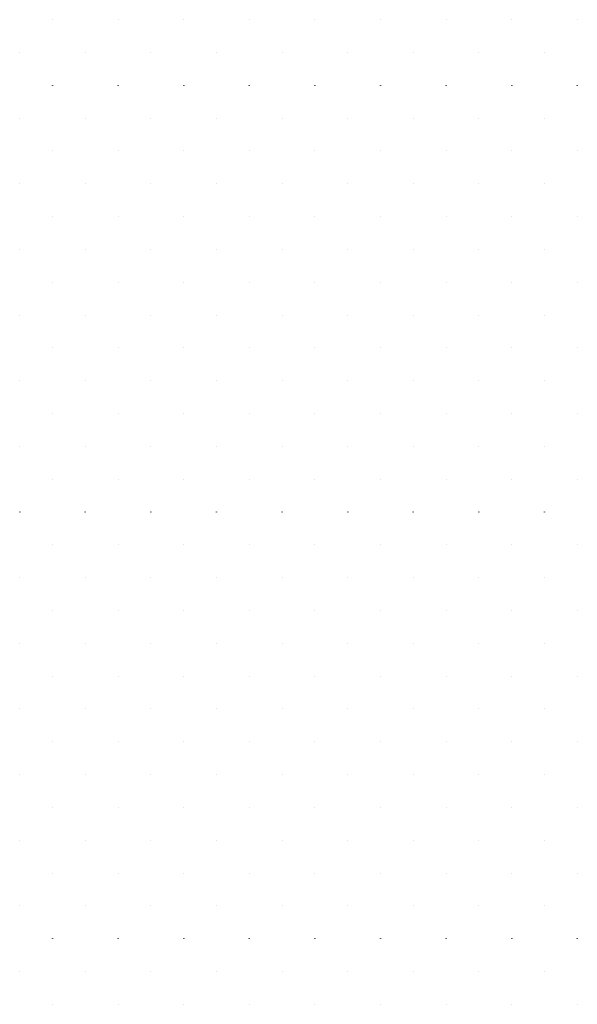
# Model space of a CAD drawing. Extents: x 0 to 85000, y -1 to 75000.
# Tile 147 of 147: x 42499 to 85000, y -1 to 75000. Entities that reach past the tile are written whole.
import ezdxf

# ---------------------------------------------------------------- set-up
doc = ezdxf.new("R2010")
doc.units = 0
doc.header["$MEASUREMENT"] = 0
doc.header["$PDMODE"] = 33
doc.header["$PDSIZE"] = -3
doc.layers.add('TILECENTERS', color=54, linetype='CONTINUOUS')
doc.layers.add('TILECORNERS', color=62, linetype='CONTINUOUS')

msp = doc.modelspace()

# ---------------------------------------------------------------- linework, layer by layer
at = {"layer": 'TILECENTERS'}
for p in [(42500, 72500, 33), (47500, 72500, 85), (52500, 72500, 27), (57500, 72500, 10), (62500, 72500, 7), (67500, 72500, 0), (72500, 72500, 0), (77500, 72500, 0), (82500, 72500, 0), (42500, 67500, 16), (47500, 67500, 4), (52500, 67500, 24), (57500, 67500, 9), (62500, 67500, 42), (67500, 67500, 0), (72500, 67500, 0), (77500, 67500, 0), (82500, 67500, 0), (42500, 62500, 14), (47500, 62500, -1), (52500, 62500, -1), (57500, 62500, 4), (62500, 62500, 1), (67500, 62500, 34), (72500, 62500, 0), (77500, 62500, 0), (82500, 62500, 0), (42500, 57500, 7), (47500, 57500, 0), (52500, 57500, 12), (57500, 57500, 12), (62500, 57500, 15), (67500, 57500, 0), (72500, 57500, 0), (77500, 57500, 0), (82500, 57500, 0), (42500, 52500, 59), (47500, 52500, 0), (52500, 52500, 0), (57500, 52500, 13), (62500, 52500, 8), (67500, 52500, 0), (72500, 52500, -3), (77500, 52500, 0), (82500, 52500, 0), (42500, 47500, 9), (47500, 47500, 10), (52500, 47500, 0), (57500, 47500, -2), (62500, 47500, -3), (67500, 47500, -3), (72500, 47500, -3), (77500, 47500, 0), (82500, 47500, 0), (42500, 42500, 13), (47500, 42500, 12), (52500, 42500, 0), (57500, 42500, -1), (62500, 42500, -5), (67500, 42500, -4), (72500, 42500, 6), (77500, 42500, -5), (82500, 42500, 0), (42500, 37500, 67), (47500, 37500, 10), (52500, 37500, -3), (57500, 37500, 6), (62500, 37500, -5), (67500, 37500, -4), (72500, 37500, -2), (77500, 37500, -3), (82500, 37500, 0), (42500, 32500, 28), (47500, 32500, 8), (52500, 32500, 0), (57500, 32500, 16), (62500, 32500, 0), (67500, 32500, 0), (72500, 32500, 0), (77500, 32500, 0), (82500, 32500, 0), (42500, 27500, 60), (47500, 27500, 6), (52500, 27500, 20), (57500, 27500, 0), (62500, 27500, 0), (67500, 27500, 0), (72500, 27500, 0), (77500, 27500, 0), (82500, 27500, 0), (42500, 22500, 48), (47500, 22500, 7), (52500, 22500, 10), (57500, 22500, 13), (62500, 22500, 0), (67500, 22500, 0), (72500, 22500, 0), (77500, 22500, 0), (82500, 22500, 0), (42500, 17500, 49), (47500, 17500, 27), (52500, 17500, 58), (57500, 17500, 39), (62500, 17500, 13), (67500, 17500, 1), (72500, 17500, 0), (77500, 17500, 0), (82500, 17500, 0), (42500, 12500, 133), (47500, 12500, 179), (52500, 12500, 75), (57500, 12500, 112), (62500, 12500, 46), (67500, 12500, 20), (72500, 12500, 23), (77500, 12500, 13), (82500, 12500, 49), (42500, 7500, 125), (47500, 7500, 187), (52500, 7500, 115), (57500, 7500, 33), (62500, 7500, 131), (67500, 7500, 68), (72500, 7500, 20), (77500, 7500, 30), (82500, 7500, 68), (42500, 2500, 0), (47500, 2500, 0), (52500, 2500, 0), (57500, 2500, 0), (62500, 2500, 0), (67500, 2500, 0), (72500, 2500, 0), (77500, 2500, 0), (82500, 2500, 0)]:
    msp.add_point(p, dxfattribs=at)
at = {"layer": 'TILECORNERS'}
for p in [(45000, 75000, 93), (45000, 75000, 93), (50000, 75000, 56), (50000, 75000, 56), (55000, 75000, 46), (55000, 75000, 46), (60000, 75000, 26), (60000, 75000, 26), (65000, 75000, 0), (65000, 75000, 0), (70000, 75000, 0), (70000, 75000, 0), (75000, 75000, 0), (75000, 75000, 0), (80000, 75000, 0), (80000, 75000, 0), (85000, 75000, 0), (45000, 70000, 25), (45000, 70000, 25), (45000, 70000, 25), (45000, 70000, 25), (45000, 70000, 25), (50000, 70000, 33), (50000, 70000, 33), (50000, 70000, 33), (50000, 70000, 33), (50000, 70000, 33), (55000, 70000, 16), (55000, 70000, 16), (55000, 70000, 16), (55000, 70000, 16), (55000, 70000, 16), (60000, 70000, 108), (60000, 70000, 108), (60000, 70000, 108), (60000, 70000, 108), (60000, 70000, 108), (65000, 70000, 0), (65000, 70000, 0), (65000, 70000, 0), (65000, 70000, 0), (65000, 70000, 0), (70000, 70000, 0), (70000, 70000, 0), (70000, 70000, 0), (70000, 70000, 0), (70000, 70000, 0), (75000, 70000, 0), (75000, 70000, 0), (75000, 70000, 0), (75000, 70000, 0), (75000, 70000, 0), (80000, 70000, 0), (80000, 70000, 0), (80000, 70000, 0), (80000, 70000, 0), (80000, 70000, 0), (85000, 70000, 0), (85000, 70000, 0), (45000, 65000, 13), (45000, 65000, 13), (45000, 65000, 13), (45000, 65000, 13), (45000, 65000, 13), (50000, 65000, 20), (50000, 65000, 20), (50000, 65000, 20), (50000, 65000, 20), (50000, 65000, 20), (55000, 65000, 13), (55000, 65000, 13), (55000, 65000, 13), (55000, 65000, 13), (55000, 65000, 13), (60000, 65000, 27), (60000, 65000, 27), (60000, 65000, 27), (60000, 65000, 27), (60000, 65000, 27), (65000, 65000, 3), (65000, 65000, 3), (65000, 65000, 3), (65000, 65000, 3), (65000, 65000, 3), (70000, 65000, 0), (70000, 65000, 0), (70000, 65000, 0), (70000, 65000, 0), (70000, 65000, 0), (75000, 65000, 0), (75000, 65000, 0), (75000, 65000, 0), (75000, 65000, 0), (75000, 65000, 0), (80000, 65000, 0), (80000, 65000, 0), (80000, 65000, 0), (80000, 65000, 0), (80000, 65000, 0), (85000, 65000, 0), (85000, 65000, 0), (45000, 60000, 12), (45000, 60000, 12), (45000, 60000, 12), (45000, 60000, 12), (45000, 60000, 12), (50000, 60000, 44), (50000, 60000, 44), (50000, 60000, 44), (50000, 60000, 44), (50000, 60000, 44), (55000, 60000, 1), (55000, 60000, 1), (55000, 60000, 1), (55000, 60000, 1), (55000, 60000, 1), (60000, 60000, 10), (60000, 60000, 10), (60000, 60000, 10), (60000, 60000, 10), (60000, 60000, 10), (65000, 60000, 30), (65000, 60000, 30), (65000, 60000, 30), (65000, 60000, 30), (65000, 60000, 30), (70000, 60000, 0), (70000, 60000, 0), (70000, 60000, 0), (70000, 60000, 0), (70000, 60000, 0), (75000, 60000, 0), (75000, 60000, 0), (75000, 60000, 0), (75000, 60000, 0), (75000, 60000, 0), (80000, 60000, 0), (80000, 60000, 0), (80000, 60000, 0), (80000, 60000, 0), (80000, 60000, 0), (85000, 60000, 0), (85000, 60000, 0), (45000, 55000, 12), (45000, 55000, 12), (45000, 55000, 12), (45000, 55000, 12), (45000, 55000, 12), (50000, 55000, 0), (50000, 55000, 0), (50000, 55000, 0), (50000, 55000, 0), (50000, 55000, 0), (55000, 55000, 14), (55000, 55000, 14), (55000, 55000, 14), (55000, 55000, 14), (55000, 55000, 14), (60000, 55000, 0), (60000, 55000, 0), (60000, 55000, 0), (60000, 55000, 0), (60000, 55000, 0), (65000, 55000, 0), (65000, 55000, 0), (65000, 55000, 0), (65000, 55000, 0), (65000, 55000, 0), (70000, 55000, -3), (70000, 55000, -3), (70000, 55000, -3), (70000, 55000, -3), (70000, 55000, -3), (75000, 55000, 0), (75000, 55000, 0), (75000, 55000, 0), (75000, 55000, 0), (75000, 55000, 0), (80000, 55000, 0), (80000, 55000, 0), (80000, 55000, 0), (80000, 55000, 0), (80000, 55000, 0), (85000, 55000, 0), (85000, 55000, 0), (45000, 50000, 10), (45000, 50000, 10), (45000, 50000, 10), (45000, 50000, 10), (45000, 50000, 10), (50000, 50000, 0), (50000, 50000, 0), (50000, 50000, 0), (50000, 50000, 0), (50000, 50000, 0), (55000, 50000, 0), (55000, 50000, 0), (55000, 50000, 0), (55000, 50000, 0), (55000, 50000, 0), (60000, 50000, 0), (60000, 50000, 0), (60000, 50000, 0), (60000, 50000, 0), (60000, 50000, 0), (65000, 50000, -1), (65000, 50000, -1), (65000, 50000, -1), (65000, 50000, -1), (65000, 50000, -1), (70000, 50000, -3), (70000, 50000, -3), (70000, 50000, -3), (70000, 50000, -3), (70000, 50000, -3), (75000, 50000, 0), (75000, 50000, 0), (75000, 50000, 0), (75000, 50000, 0), (75000, 50000, 0), (80000, 50000, 0), (80000, 50000, 0), (80000, 50000, 0), (80000, 50000, 0), (80000, 50000, 0), (85000, 50000, 0), (85000, 50000, 0), (45000, 45000, 10), (45000, 45000, 10), (45000, 45000, 10), (45000, 45000, 10), (45000, 45000, 10), (50000, 45000, 27), (50000, 45000, 27), (50000, 45000, 27), (50000, 45000, 27), (50000, 45000, 27), (55000, 45000, 0), (55000, 45000, 0), (55000, 45000, 0), (55000, 45000, 0), (55000, 45000, 0), (60000, 45000, -3), (60000, 45000, -3), (60000, 45000, -3), (60000, 45000, -3), (60000, 45000, -3), (65000, 45000, -5), (65000, 45000, -5), (65000, 45000, -5), (65000, 45000, -5), (65000, 45000, -5), (70000, 45000, -3), (70000, 45000, -3), (70000, 45000, -3), (70000, 45000, -3), (70000, 45000, -3), (75000, 45000, -4), (75000, 45000, -4), (75000, 45000, -4), (75000, 45000, -4), (75000, 45000, -4), (80000, 45000, 0), (80000, 45000, 0), (80000, 45000, 0), (80000, 45000, 0), (80000, 45000, 0), (85000, 45000, 0), (85000, 45000, 0), (45000, 40000, 18), (45000, 40000, 18), (45000, 40000, 18), (45000, 40000, 18), (45000, 40000, 18), (50000, 40000, 1), (50000, 40000, 1), (50000, 40000, 1), (50000, 40000, 1), (50000, 40000, 1), (55000, 40000, -1), (55000, 40000, -1), (55000, 40000, -1), (55000, 40000, -1), (55000, 40000, -1), (60000, 40000, -3), (60000, 40000, -3), (60000, 40000, -3), (60000, 40000, -3), (60000, 40000, -3), (65000, 40000, -6), (65000, 40000, -6), (65000, 40000, -6), (65000, 40000, -6), (65000, 40000, -6), (70000, 40000, 79), (70000, 40000, 79), (70000, 40000, 79), (70000, 40000, 79), (70000, 40000, 79), (75000, 40000, -4), (75000, 40000, -4), (75000, 40000, -4), (75000, 40000, -4), (75000, 40000, -4), (80000, 40000, -3), (80000, 40000, -3), (80000, 40000, -3), (80000, 40000, -3), (80000, 40000, -3), (85000, 40000, 0), (85000, 40000, 0), (45000, 35000, 8), (45000, 35000, 8), (45000, 35000, 8), (45000, 35000, 8), (45000, 35000, 8), (50000, 35000, 0), (50000, 35000, 0), (50000, 35000, 0), (50000, 35000, 0), (50000, 35000, 0), (55000, 35000, -2), (55000, 35000, -2), (55000, 35000, -2), (55000, 35000, -2), (55000, 35000, -2), (60000, 35000, -4), (60000, 35000, -4), (60000, 35000, -4), (60000, 35000, -4), (60000, 35000, -4), (65000, 35000, -5), (65000, 35000, -5), (65000, 35000, -5), (65000, 35000, -5), (65000, 35000, -5), (70000, 35000, -2), (70000, 35000, -2), (70000, 35000, -2), (70000, 35000, -2), (70000, 35000, -2), (75000, 35000, 0), (75000, 35000, 0), (75000, 35000, 0), (75000, 35000, 0), (75000, 35000, 0), (80000, 35000, 0), (80000, 35000, 0), (80000, 35000, 0), (80000, 35000, 0), (80000, 35000, 0), (85000, 35000, 0), (85000, 35000, 0), (45000, 30000, 30), (45000, 30000, 30), (45000, 30000, 30), (45000, 30000, 30), (45000, 30000, 30), (50000, 30000, 0), (50000, 30000, 0), (50000, 30000, 0), (50000, 30000, 0), (50000, 30000, 0), (55000, 30000, 7), (55000, 30000, 7), (55000, 30000, 7), (55000, 30000, 7), (55000, 30000, 7), (60000, 30000, 0), (60000, 30000, 0), (60000, 30000, 0), (60000, 30000, 0), (60000, 30000, 0), (65000, 30000, 0), (65000, 30000, 0), (65000, 30000, 0), (65000, 30000, 0), (65000, 30000, 0), (70000, 30000, 0), (70000, 30000, 0), (70000, 30000, 0), (70000, 30000, 0), (70000, 30000, 0), (75000, 30000, 0), (75000, 30000, 0), (75000, 30000, 0), (75000, 30000, 0), (75000, 30000, 0), (80000, 30000, 0), (80000, 30000, 0), (80000, 30000, 0), (80000, 30000, 0), (80000, 30000, 0), (85000, 30000, 0), (85000, 30000, 0), (45000, 25000, 19), (45000, 25000, 19), (45000, 25000, 19), (45000, 25000, 19), (45000, 25000, 19), (50000, 25000, 13), (50000, 25000, 13), (50000, 25000, 13), (50000, 25000, 13), (50000, 25000, 13), (55000, 25000, 16), (55000, 25000, 16), (55000, 25000, 16), (55000, 25000, 16), (55000, 25000, 16), (60000, 25000, 0), (60000, 25000, 0), (60000, 25000, 0), (60000, 25000, 0), (60000, 25000, 0), (65000, 25000, 0), (65000, 25000, 0), (65000, 25000, 0), (65000, 25000, 0), (65000, 25000, 0), (70000, 25000, 0), (70000, 25000, 0), (70000, 25000, 0), (70000, 25000, 0), (70000, 25000, 0), (75000, 25000, 0), (75000, 25000, 0), (75000, 25000, 0), (75000, 25000, 0), (75000, 25000, 0), (80000, 25000, 0), (80000, 25000, 0), (80000, 25000, 0), (80000, 25000, 0), (80000, 25000, 0), (85000, 25000, 0), (85000, 25000, 0), (45000, 20000, 0), (45000, 20000, 0), (45000, 20000, 0), (45000, 20000, 0), (45000, 20000, 0), (50000, 20000, 55), (50000, 20000, 55), (50000, 20000, 55), (50000, 20000, 55), (50000, 20000, 55), (55000, 20000, 20), (55000, 20000, 20), (55000, 20000, 20), (55000, 20000, 20), (55000, 20000, 20), (60000, 20000, 3), (60000, 20000, 3), (60000, 20000, 3), (60000, 20000, 3), (60000, 20000, 3), (65000, 20000, 0), (65000, 20000, 0), (65000, 20000, 0), (65000, 20000, 0), (65000, 20000, 0), (70000, 20000, 3), (70000, 20000, 3), (70000, 20000, 3), (70000, 20000, 3), (70000, 20000, 3), (75000, 20000, 0), (75000, 20000, 0), (75000, 20000, 0), (75000, 20000, 0), (75000, 20000, 0), (80000, 20000, 0), (80000, 20000, 0), (80000, 20000, 0), (80000, 20000, 0), (80000, 20000, 0), (85000, 20000, 0), (85000, 20000, 0), (45000, 15000, 75), (45000, 15000, 75), (45000, 15000, 75), (45000, 15000, 75), (45000, 15000, 75), (50000, 15000, 46), (50000, 15000, 46), (50000, 15000, 46), (50000, 15000, 46), (50000, 15000, 46), (55000, 15000, 62), (55000, 15000, 62), (55000, 15000, 62), (55000, 15000, 62), (55000, 15000, 62), (60000, 15000, 13), (60000, 15000, 13), (60000, 15000, 13), (60000, 15000, 13), (60000, 15000, 13), (65000, 15000, 0), (65000, 15000, 0), (65000, 15000, 0), (65000, 15000, 0), (65000, 15000, 0), (70000, 15000, 20), (70000, 15000, 20), (70000, 15000, 20), (70000, 15000, 20), (70000, 15000, 20), (75000, 15000, 0), (75000, 15000, 0), (75000, 15000, 0), (75000, 15000, 0), (75000, 15000, 0), (80000, 15000, 0), (80000, 15000, 0), (80000, 15000, 0), (80000, 15000, 0), (80000, 15000, 0), (85000, 15000, 0), (85000, 15000, 0), (45000, 10000, 141), (45000, 10000, 141), (45000, 10000, 141), (45000, 10000, 141), (45000, 10000, 141), (50000, 10000, 184), (50000, 10000, 184), (50000, 10000, 184), (50000, 10000, 184), (50000, 10000, 184), (55000, 10000, 93), (55000, 10000, 93), (55000, 10000, 93), (55000, 10000, 93), (55000, 10000, 93), (60000, 10000, 39), (60000, 10000, 39), (60000, 10000, 39), (60000, 10000, 39), (60000, 10000, 39), (65000, 10000, 58), (65000, 10000, 58), (65000, 10000, 58), (65000, 10000, 58), (65000, 10000, 58), (70000, 10000, 16), (70000, 10000, 16), (70000, 10000, 16), (70000, 10000, 16), (70000, 10000, 16), (75000, 10000, 16), (75000, 10000, 16), (75000, 10000, 16), (75000, 10000, 16), (75000, 10000, 16), (80000, 10000, 0), (80000, 10000, 0), (80000, 10000, 0), (80000, 10000, 0), (80000, 10000, 0), (85000, 10000, 0), (85000, 10000, 0), (45000, 5000, 325), (45000, 5000, 325), (45000, 5000, 325), (45000, 5000, 325), (45000, 5000, 325), (50000, 5000, 203), (50000, 5000, 203), (50000, 5000, 203), (50000, 5000, 203), (50000, 5000, 203), (55000, 5000, 150), (55000, 5000, 150), (55000, 5000, 150), (55000, 5000, 150), (55000, 5000, 150), (60000, 5000, 112), (60000, 5000, 112), (60000, 5000, 112), (60000, 5000, 112), (60000, 5000, 112), (65000, 5000, 63), (65000, 5000, 63), (65000, 5000, 63), (65000, 5000, 63), (65000, 5000, 63), (70000, 5000, 10), (70000, 5000, 10), (70000, 5000, 10), (70000, 5000, 10), (70000, 5000, 10), (75000, 5000, 46), (75000, 5000, 46), (75000, 5000, 46), (75000, 5000, 46), (75000, 5000, 46), (80000, 5000, 17), (80000, 5000, 17), (80000, 5000, 17), (80000, 5000, 17), (80000, 5000, 17), (85000, 5000, 0), (85000, 5000, 0), (45000, 0, 0), (45000, 0, 0), (45000, 0, 0), (50000, 0, 0), (50000, 0, 0), (50000, 0, 0), (55000, 0, 0), (55000, 0, 0), (55000, 0, 0), (60000, 0, 0), (60000, 0, 0), (60000, 0, 0), (65000, 0, 0), (65000, 0, 0), (65000, 0, 0), (70000, 0, 0), (70000, 0, 0), (70000, 0, 0), (75000, 0, 0), (75000, 0, 0), (75000, 0, 0), (80000, 0, 0), (80000, 0, 0), (80000, 0, 0), (85000, 0, 0)]:
    msp.add_point(p, dxfattribs=at)

doc.saveas('drawing.dxf')
